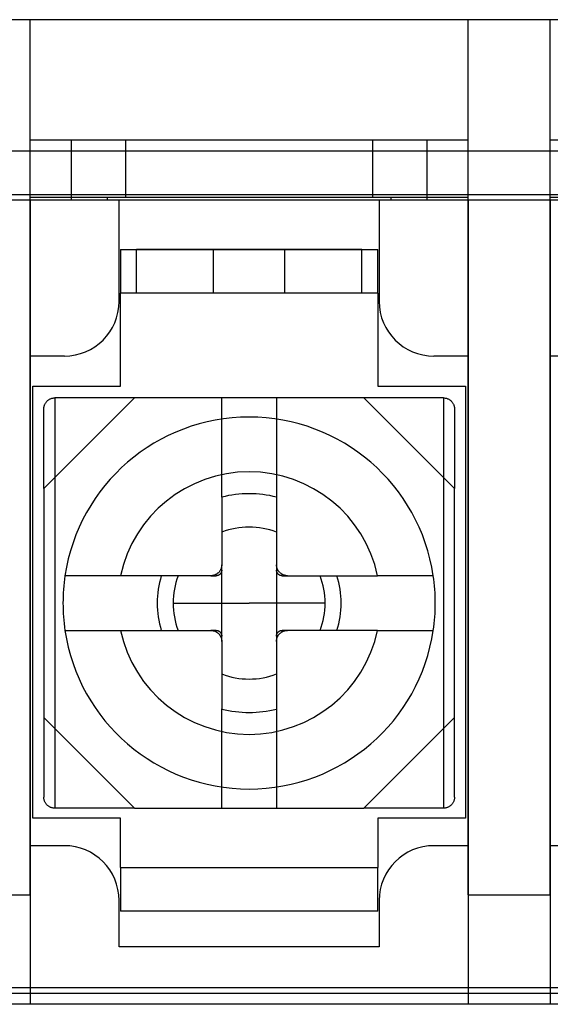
# Model space of a CAD drawing. Header units: millimetres. Extents: x 0 to 93, y 0 to 191.
# Tile 18 of 148: x 39.51 to 49.2, y 0 to 18. Entities that reach past the tile are written whole.
import ezdxf

# ---------------------------------------------------------------- set-up
doc = ezdxf.new("R2010")
doc.units = ezdxf.units.MM
doc.layers.add('MAIN-1', color=7, linetype='Continuous')
doc.layers.add('MAIN-2', color=7, linetype='Continuous')

msp = doc.modelspace()

# ---------------------------------------------------------------- linework, layer by layer
at = {"layer": 'MAIN-1'}
for p, q in [((2.1, 15.6), (90.9, 15.6)), ((90.9, 14.8), (2.1, 14.8)), ((88.25, 14.7), (4.75, 14.7)), ((39.7, 2), (39.7, 14.7)), ((41.325, 12.85), (41.325, 14.7)), ((46.075, 14.7), (46.075, 12.85)), ((47.7, 2), (47.7, 14.7)), ((49.2, 2), (49.2, 14.7)), ((41.35, 13.8), (46.05, 13.8)), ((41.35, 13.8), (41.35, 13)), ((46.05, 13), (46.05, 13.8)), ((41.35, 11.3), (41.35, 13)), ((46.05, 13), (41.35, 13)), ((46.05, 13), (46.05, 11.3)), ((40.325, 11.85), (39.7, 11.85)), ((47.7, 11.85), (47.075, 11.85)), ((49.825, 11.85), (49.2, 11.85)), ((39.75, 11.3), (41.35, 11.3)), ((39.75, 3.4), (39.75, 11.3)), ((46.05, 11.3), (47.65, 11.3)), ((47.65, 11.3), (47.65, 3.4)), ((39.95, 9.428), (41.607, 11.085)), ((39.974, 10.98), (39.979, 10.989)), ((39.979, 10.989), (39.985, 10.998)), ((39.985, 10.998), (39.991, 11.007)), ((39.991, 11.007), (39.998, 11.015)), ((39.998, 11.015), (40.005, 11.023)), ((40.005, 11.023), (40.012, 11.03)), ((40.012, 11.03), (40.02, 11.037)), ((40.02, 11.037), (40.028, 11.044)), ((40.028, 11.044), (40.037, 11.05)), ((40.037, 11.05), (40.046, 11.056)), ((40.046, 11.056), (40.055, 11.061)), ((40.055, 11.061), (40.065, 11.066)), ((40.065, 11.066), (40.075, 11.071)), ((40.075, 11.071), (40.086, 11.075)), ((40.086, 11.075), (40.098, 11.078)), ((40.098, 11.078), (40.109, 11.081)), ((40.109, 11.081), (40.122, 11.083)), ((40.122, 11.083), (40.136, 11.085)), ((40.136, 11.085), (40.15, 11.085)), ((41.607, 11.085), (40.15, 11.085)), ((45.793, 11.085), (41.607, 11.085)), ((45.793, 11.085), (47.45, 9.428)), ((47.25, 11.085), (45.793, 11.085)), ((47.25, 11.085), (47.264, 11.085)), ((47.264, 11.085), (47.278, 11.083)), ((47.278, 11.083), (47.291, 11.081)), ((47.291, 11.081), (47.302, 11.078)), ((47.302, 11.078), (47.314, 11.075)), ((47.314, 11.075), (47.325, 11.071)), ((47.325, 11.071), (47.335, 11.066)), ((47.335, 11.066), (47.345, 11.061)), ((47.345, 11.061), (47.354, 11.056)), ((47.354, 11.056), (47.363, 11.05)), ((47.363, 11.05), (47.372, 11.044)), ((47.372, 11.044), (47.38, 11.037)), ((47.38, 11.037), (47.388, 11.03)), ((47.388, 11.03), (47.395, 11.023)), ((47.395, 11.023), (47.402, 11.015)), ((47.402, 11.015), (47.409, 11.007)), ((47.409, 11.007), (47.415, 10.998)), ((47.415, 10.998), (47.421, 10.989)), ((47.421, 10.989), (47.426, 10.98)), ((39.95, 10.899), (39.952, 10.913)), ((39.95, 10.885), (39.95, 10.899)), ((39.95, 9.428), (39.95, 10.885)), ((39.952, 10.913), (39.954, 10.926)), ((39.954, 10.926), (39.957, 10.938)), ((39.957, 10.938), (39.96, 10.949)), ((39.96, 10.949), (39.964, 10.96)), ((39.964, 10.96), (39.969, 10.97)), ((39.969, 10.97), (39.974, 10.98)), ((47.426, 10.98), (47.431, 10.97)), ((47.431, 10.97), (47.436, 10.96)), ((47.436, 10.96), (47.44, 10.949)), ((47.44, 10.949), (47.443, 10.938)), ((47.443, 10.938), (47.446, 10.926)), ((47.446, 10.926), (47.448, 10.913)), ((47.448, 10.913), (47.45, 10.899)), ((47.45, 10.899), (47.45, 10.885)), ((47.45, 10.885), (47.45, 9.428)), ((39.95, 9.428), (39.95, 5.242)), ((47.45, 5.242), (47.45, 9.428)), ((43.2, 9.271), (43.2, 8.035)), ((44.2, 9.271), (44.2, 8.035)), ((43.167, 7.925), (43.162, 7.917)), ((43.171, 7.932), (43.167, 7.925)), ((43.176, 7.94), (43.171, 7.932)), ((43.18, 7.948), (43.176, 7.94)), ((43.184, 7.956), (43.18, 7.948)), ((43.187, 7.964), (43.184, 7.956)), ((43.19, 7.972), (43.187, 7.964)), ((43.192, 7.98), (43.19, 7.972)), ((43.195, 7.989), (43.192, 7.98)), ((43.197, 7.998), (43.195, 7.989)), ((43.198, 8.007), (43.197, 7.998)), ((43.199, 8.016), (43.198, 8.007)), ((43.199, 7.922), (43.198, 7.917)), ((43.2, 8.025), (43.199, 8.016)), ((43.2, 7.932), (43.199, 7.927)), ((43.199, 7.927), (43.199, 7.922)), ((43.2, 7.937), (43.2, 8.035)), ((43.2, 8.035), (43.2, 8.025)), ((43.2, 7.937), (43.2, 7.932)), ((44.2, 8.026), (44.2, 8.035)), ((44.2, 8.035), (44.2, 7.937)), ((44.201, 8.016), (44.2, 8.026)), ((44.2, 7.932), (44.2, 7.937)), ((44.201, 7.927), (44.2, 7.932)), ((44.202, 8.007), (44.201, 8.016)), ((44.201, 7.922), (44.201, 7.927)), ((44.202, 7.917), (44.201, 7.922)), ((44.203, 7.998), (44.202, 8.007)), ((44.205, 7.99), (44.203, 7.998)), ((44.207, 7.981), (44.205, 7.99)), ((44.21, 7.972), (44.207, 7.981)), ((44.213, 7.964), (44.21, 7.972)), ((44.216, 7.956), (44.213, 7.964)), ((44.22, 7.948), (44.216, 7.956)), ((44.224, 7.94), (44.22, 7.948)), ((44.228, 7.932), (44.224, 7.94)), ((44.233, 7.925), (44.228, 7.932)), ((44.238, 7.918), (44.233, 7.925)), ((40.338, 7.835), (40.337, 7.835)), ((40.341, 7.835), (40.338, 7.835)), ((40.346, 7.835), (40.341, 7.835)), ((40.353, 7.835), (40.346, 7.835)), ((40.362, 7.835), (40.353, 7.835)), ((40.373, 7.835), (40.362, 7.835)), ((40.386, 7.835), (40.373, 7.835)), ((40.401, 7.835), (40.386, 7.835)), ((40.418, 7.835), (40.401, 7.835)), ((40.437, 7.835), (40.418, 7.835)), ((40.458, 7.835), (40.437, 7.835)), ((40.481, 7.835), (40.458, 7.835)), ((40.505, 7.835), (40.481, 7.835)), ((40.531, 7.835), (40.505, 7.835)), ((40.558, 7.835), (40.531, 7.835)), ((40.587, 7.835), (40.558, 7.835)), ((40.617, 7.835), (40.587, 7.835)), ((40.65, 7.835), (40.617, 7.835)), ((40.684, 7.835), (40.65, 7.835)), ((40.72, 7.835), (40.684, 7.835)), ((40.757, 7.835), (40.72, 7.835)), ((40.796, 7.835), (40.757, 7.835)), ((40.835, 7.835), (40.796, 7.835)), ((40.874, 7.835), (40.835, 7.835)), ((40.914, 7.835), (40.874, 7.835)), ((40.954, 7.835), (40.914, 7.835)), ((40.995, 7.835), (40.954, 7.835)), ((41.037, 7.835), (40.995, 7.835)), ((41.081, 7.835), (41.037, 7.835)), ((41.125, 7.835), (41.081, 7.835)), ((41.169, 7.835), (41.125, 7.835)), ((41.214, 7.835), (41.169, 7.835)), ((41.26, 7.835), (41.214, 7.835)), ((41.306, 7.835), (41.26, 7.835)), ((41.353, 7.835), (41.306, 7.835)), ((43, 7.835), (41.353, 7.835)), ((43.009, 7.835), (43, 7.835)), ((43, 7.835), (43.098, 7.835)), ((43.019, 7.836), (43.009, 7.835)), ((43.028, 7.837), (43.019, 7.836)), ((43.037, 7.838), (43.028, 7.837)), ((43.046, 7.84), (43.037, 7.838)), ((43.054, 7.843), (43.046, 7.84)), ((43.063, 7.845), (43.054, 7.843)), ((43.071, 7.848), (43.063, 7.845)), ((43.079, 7.851), (43.071, 7.848)), ((43.087, 7.855), (43.079, 7.851)), ((43.095, 7.859), (43.087, 7.855)), ((43.103, 7.863), (43.095, 7.859)), ((43.103, 7.835), (43.098, 7.835)), ((43.11, 7.868), (43.103, 7.863)), ((43.108, 7.836), (43.103, 7.835)), ((43.113, 7.836), (43.108, 7.836)), ((43.117, 7.873), (43.11, 7.868)), ((43.118, 7.837), (43.113, 7.836)), ((43.124, 7.879), (43.117, 7.873)), ((43.122, 7.838), (43.118, 7.837)), ((43.127, 7.839), (43.122, 7.838)), ((43.131, 7.884), (43.124, 7.879)), ((43.132, 7.841), (43.127, 7.839)), ((43.138, 7.89), (43.131, 7.884)), ((43.136, 7.842), (43.132, 7.841)), ((43.14, 7.844), (43.136, 7.842)), ((43.144, 7.897), (43.138, 7.89)), ((43.144, 7.846), (43.14, 7.844)), ((43.15, 7.903), (43.144, 7.897)), ((43.148, 7.848), (43.144, 7.846)), ((43.152, 7.85), (43.148, 7.848)), ((43.156, 7.91), (43.15, 7.903)), ((43.156, 7.853), (43.152, 7.85)), ((43.162, 7.917), (43.156, 7.91)), ((43.159, 7.855), (43.156, 7.853)), ((43.162, 7.858), (43.159, 7.855)), ((43.166, 7.86), (43.162, 7.858)), ((43.169, 7.863), (43.166, 7.86)), ((43.172, 7.866), (43.169, 7.863)), ((43.175, 7.869), (43.172, 7.866)), ((43.177, 7.873), (43.175, 7.869)), ((43.18, 7.876), (43.177, 7.873)), ((43.182, 7.879), (43.18, 7.876)), ((43.185, 7.883), (43.182, 7.879)), ((43.187, 7.887), (43.185, 7.883)), ((43.189, 7.891), (43.187, 7.887)), ((43.191, 7.895), (43.189, 7.891)), ((43.193, 7.899), (43.191, 7.895)), ((43.194, 7.903), (43.193, 7.899)), ((43.196, 7.908), (43.194, 7.903)), ((43.197, 7.913), (43.196, 7.908)), ((43.198, 7.917), (43.197, 7.913)), ((44.203, 7.913), (44.202, 7.917)), ((44.204, 7.908), (44.203, 7.913)), ((44.206, 7.903), (44.204, 7.908)), ((44.207, 7.899), (44.206, 7.903)), ((44.209, 7.895), (44.207, 7.899)), ((44.211, 7.891), (44.209, 7.895)), ((44.213, 7.887), (44.211, 7.891)), ((44.215, 7.883), (44.213, 7.887)), ((44.218, 7.879), (44.215, 7.883)), ((44.22, 7.876), (44.218, 7.879)), ((44.223, 7.873), (44.22, 7.876)), ((44.225, 7.869), (44.223, 7.873)), ((44.228, 7.866), (44.225, 7.869)), ((44.231, 7.863), (44.228, 7.866)), ((44.234, 7.86), (44.231, 7.863)), ((44.237, 7.858), (44.234, 7.86)), ((44.241, 7.855), (44.237, 7.858)), ((44.243, 7.911), (44.238, 7.918)), ((44.244, 7.853), (44.241, 7.855)), ((44.249, 7.904), (44.243, 7.911)), ((44.248, 7.85), (44.244, 7.853)), ((44.252, 7.848), (44.248, 7.85)), ((44.255, 7.897), (44.249, 7.904)), ((44.256, 7.846), (44.252, 7.848)), ((44.262, 7.891), (44.255, 7.897)), ((44.26, 7.844), (44.256, 7.846)), ((44.264, 7.842), (44.26, 7.844)), ((44.268, 7.885), (44.262, 7.891)), ((44.268, 7.841), (44.264, 7.842)), ((44.275, 7.879), (44.268, 7.885)), ((44.273, 7.839), (44.268, 7.841)), ((44.278, 7.838), (44.273, 7.839)), ((44.282, 7.873), (44.275, 7.879)), ((44.282, 7.837), (44.278, 7.838)), ((44.29, 7.868), (44.282, 7.873)), ((44.287, 7.836), (44.282, 7.837)), ((44.292, 7.836), (44.287, 7.836)), ((44.297, 7.864), (44.29, 7.868)), ((44.297, 7.835), (44.292, 7.836)), ((44.305, 7.859), (44.297, 7.864)), ((44.302, 7.835), (44.297, 7.835)), ((44.302, 7.835), (44.4, 7.835)), ((44.313, 7.855), (44.305, 7.859)), ((44.321, 7.851), (44.313, 7.855)), ((44.329, 7.848), (44.321, 7.851)), ((44.337, 7.845), (44.329, 7.848)), ((44.345, 7.843), (44.337, 7.845)), ((44.354, 7.84), (44.345, 7.843)), ((44.363, 7.839), (44.354, 7.84)), ((44.372, 7.837), (44.363, 7.839)), ((44.381, 7.836), (44.372, 7.837)), ((44.39, 7.835), (44.381, 7.836)), ((44.4, 7.835), (44.39, 7.835)), ((44.4, 7.835), (46.047, 7.835)), ((46.094, 7.835), (46.047, 7.835)), ((46.14, 7.835), (46.094, 7.835)), ((46.186, 7.835), (46.14, 7.835)), ((46.231, 7.835), (46.186, 7.835)), ((46.276, 7.835), (46.231, 7.835)), ((46.32, 7.835), (46.276, 7.835)), ((46.363, 7.835), (46.32, 7.835)), ((46.406, 7.835), (46.363, 7.835)), ((46.447, 7.835), (46.406, 7.835)), ((46.487, 7.835), (46.447, 7.835)), ((46.527, 7.835), (46.487, 7.835)), ((46.566, 7.835), (46.527, 7.835)), ((46.605, 7.835), (46.566, 7.835)), ((46.643, 7.835), (46.605, 7.835)), ((46.68, 7.835), (46.643, 7.835)), ((46.716, 7.835), (46.68, 7.835)), ((46.75, 7.835), (46.716, 7.835)), ((46.782, 7.835), (46.75, 7.835)), ((46.813, 7.835), (46.782, 7.835)), ((46.842, 7.835), (46.813, 7.835)), ((46.869, 7.835), (46.842, 7.835)), ((46.894, 7.835), (46.869, 7.835)), ((46.918, 7.835), (46.894, 7.835)), ((46.941, 7.835), (46.918, 7.835)), ((46.962, 7.835), (46.941, 7.835)), ((46.981, 7.835), (46.962, 7.835)), ((46.999, 7.835), (46.981, 7.835)), ((47.014, 7.835), (46.999, 7.835)), ((47.027, 7.835), (47.014, 7.835)), ((47.038, 7.835), (47.027, 7.835)), ((47.047, 7.835), (47.038, 7.835)), ((47.054, 7.835), (47.047, 7.835)), ((47.059, 7.835), (47.054, 7.835)), ((47.062, 7.835), (47.059, 7.835)), ((47.063, 7.835), (47.062, 7.835)), ((42.311, 7.335), (43.7, 7.335)), ((45.089, 7.335), (43.7, 7.335)), ((40.337, 6.835), (40.338, 6.835)), ((40.338, 6.835), (40.341, 6.835)), ((40.341, 6.835), (40.346, 6.835)), ((40.346, 6.835), (40.353, 6.835)), ((40.353, 6.835), (40.362, 6.835)), ((40.362, 6.835), (40.373, 6.835)), ((40.373, 6.835), (40.386, 6.835)), ((40.386, 6.835), (40.401, 6.835)), ((40.401, 6.835), (40.419, 6.835)), ((40.419, 6.835), (40.438, 6.835)), ((40.438, 6.835), (40.459, 6.835)), ((40.459, 6.835), (40.481, 6.835)), ((40.481, 6.835), (40.506, 6.835)), ((40.506, 6.835), (40.531, 6.835)), ((40.531, 6.835), (40.559, 6.835)), ((40.559, 6.835), (40.587, 6.835)), ((40.587, 6.835), (40.618, 6.835)), ((40.618, 6.835), (40.65, 6.835)), ((40.65, 6.835), (40.684, 6.835)), ((40.684, 6.835), (40.72, 6.835)), ((40.72, 6.835), (40.757, 6.835)), ((40.757, 6.835), (40.795, 6.835)), ((40.795, 6.835), (40.834, 6.835)), ((40.834, 6.835), (40.873, 6.835)), ((40.873, 6.835), (40.913, 6.835)), ((40.913, 6.835), (40.953, 6.835)), ((40.953, 6.835), (40.994, 6.835)), ((40.994, 6.835), (41.036, 6.835)), ((41.036, 6.835), (41.08, 6.835)), ((41.08, 6.835), (41.124, 6.835)), ((41.124, 6.835), (41.168, 6.835)), ((41.168, 6.835), (41.214, 6.835)), ((41.214, 6.835), (41.259, 6.835)), ((41.259, 6.835), (41.306, 6.835)), ((41.306, 6.835), (41.353, 6.835)), ((41.353, 6.835), (43, 6.835)), ((43.098, 6.835), (43, 6.835)), ((43, 6.835), (43.01, 6.835)), ((43.01, 6.835), (43.019, 6.834)), ((43.019, 6.834), (43.028, 6.833)), ((43.028, 6.833), (43.037, 6.832)), ((43.037, 6.832), (43.046, 6.83)), ((43.046, 6.83), (43.055, 6.827)), ((43.055, 6.827), (43.063, 6.825)), ((43.063, 6.825), (43.071, 6.822)), ((43.071, 6.822), (43.079, 6.819)), ((43.079, 6.819), (43.087, 6.815)), ((43.087, 6.815), (43.095, 6.811)), ((43.095, 6.811), (43.103, 6.806)), ((43.098, 6.835), (43.103, 6.835)), ((43.103, 6.835), (43.108, 6.835)), ((43.103, 6.806), (43.11, 6.802)), ((43.108, 6.835), (43.113, 6.834)), ((43.11, 6.802), (43.118, 6.797)), ((43.113, 6.834), (43.118, 6.833)), ((43.118, 6.833), (43.122, 6.832)), ((43.118, 6.797), (43.125, 6.791)), ((43.122, 6.832), (43.127, 6.831)), ((43.125, 6.791), (43.132, 6.785)), ((43.127, 6.831), (43.132, 6.829)), ((43.132, 6.829), (43.136, 6.828)), ((43.132, 6.785), (43.138, 6.779)), ((43.136, 6.828), (43.14, 6.826)), ((43.138, 6.779), (43.145, 6.773)), ((43.14, 6.826), (43.144, 6.824)), ((43.144, 6.824), (43.148, 6.822)), ((43.145, 6.773), (43.151, 6.766)), ((43.148, 6.822), (43.152, 6.82)), ((43.151, 6.766), (43.157, 6.76)), ((43.152, 6.82), (43.156, 6.817)), ((43.156, 6.817), (43.159, 6.815)), ((43.157, 6.76), (43.162, 6.752)), ((43.159, 6.815), (43.163, 6.812)), ((43.162, 6.752), (43.167, 6.745)), ((43.163, 6.812), (43.166, 6.81)), ((43.166, 6.81), (43.169, 6.807)), ((43.167, 6.745), (43.172, 6.738)), ((43.169, 6.807), (43.172, 6.804)), ((43.172, 6.804), (43.175, 6.801)), ((43.172, 6.738), (43.176, 6.73)), ((43.175, 6.801), (43.177, 6.798)), ((43.176, 6.73), (43.18, 6.722)), ((43.177, 6.798), (43.18, 6.794)), ((43.18, 6.794), (43.182, 6.791)), ((43.18, 6.722), (43.184, 6.714)), ((43.182, 6.791), (43.185, 6.787)), ((43.184, 6.714), (43.187, 6.706)), ((43.185, 6.787), (43.187, 6.783)), ((43.187, 6.783), (43.189, 6.779)), ((43.187, 6.706), (43.19, 6.698)), ((43.189, 6.779), (43.191, 6.775)), ((43.19, 6.698), (43.193, 6.689)), ((43.191, 6.775), (43.193, 6.771)), ((43.193, 6.771), (43.194, 6.767)), ((43.193, 6.689), (43.195, 6.681)), ((43.194, 6.767), (43.196, 6.762)), ((43.195, 6.681), (43.197, 6.672)), ((43.196, 6.762), (43.197, 6.757)), ((43.197, 6.757), (43.198, 6.753)), ((43.197, 6.672), (43.198, 6.663)), ((43.198, 6.753), (43.199, 6.748)), ((43.198, 6.663), (43.199, 6.654)), ((43.199, 6.748), (43.199, 6.743)), ((43.199, 6.743), (43.2, 6.738)), ((43.2, 6.738), (43.2, 6.733)), ((43.2, 6.635), (43.2, 6.733)), ((44.2, 6.738), (44.201, 6.743)), ((44.2, 6.733), (44.2, 6.738)), ((44.2, 6.733), (44.2, 6.635)), ((44.201, 6.748), (44.202, 6.753)), ((44.201, 6.743), (44.201, 6.748)), ((44.201, 6.654), (44.202, 6.663)), ((44.202, 6.753), (44.203, 6.757)), ((44.202, 6.663), (44.203, 6.672)), ((44.203, 6.757), (44.204, 6.762)), ((44.203, 6.672), (44.205, 6.681)), ((44.204, 6.762), (44.206, 6.767)), ((44.205, 6.681), (44.208, 6.69)), ((44.206, 6.767), (44.207, 6.771)), ((44.207, 6.771), (44.209, 6.775)), ((44.208, 6.69), (44.21, 6.698)), ((44.209, 6.775), (44.211, 6.779)), ((44.21, 6.698), (44.213, 6.706)), ((44.211, 6.779), (44.213, 6.783)), ((44.213, 6.783), (44.215, 6.787)), ((44.213, 6.706), (44.216, 6.715)), ((44.215, 6.787), (44.218, 6.791)), ((44.216, 6.715), (44.22, 6.723)), ((44.218, 6.791), (44.22, 6.794)), ((44.22, 6.794), (44.223, 6.798)), ((44.22, 6.723), (44.224, 6.73)), ((44.223, 6.798), (44.225, 6.801)), ((44.224, 6.73), (44.229, 6.738)), ((44.225, 6.801), (44.228, 6.804)), ((44.228, 6.804), (44.231, 6.807)), ((44.229, 6.738), (44.233, 6.746)), ((44.231, 6.807), (44.234, 6.81)), ((44.233, 6.746), (44.238, 6.753)), ((44.234, 6.81), (44.238, 6.812)), ((44.238, 6.812), (44.241, 6.815)), ((44.238, 6.753), (44.244, 6.76)), ((44.241, 6.815), (44.244, 6.817)), ((44.244, 6.817), (44.248, 6.82)), ((44.244, 6.76), (44.25, 6.767)), ((44.248, 6.82), (44.252, 6.822)), ((44.25, 6.767), (44.256, 6.773)), ((44.252, 6.822), (44.256, 6.824)), ((44.256, 6.824), (44.26, 6.826)), ((44.256, 6.773), (44.262, 6.78)), ((44.26, 6.826), (44.264, 6.828)), ((44.262, 6.78), (44.269, 6.786)), ((44.264, 6.828), (44.268, 6.829)), ((44.268, 6.829), (44.273, 6.831)), ((44.269, 6.786), (44.276, 6.792)), ((44.273, 6.831), (44.278, 6.832)), ((44.276, 6.792), (44.283, 6.797)), ((44.278, 6.832), (44.282, 6.833)), ((44.282, 6.833), (44.287, 6.834)), ((44.283, 6.797), (44.29, 6.802)), ((44.287, 6.834), (44.292, 6.835)), ((44.29, 6.802), (44.297, 6.807)), ((44.292, 6.835), (44.297, 6.835)), ((44.297, 6.835), (44.302, 6.835)), ((44.297, 6.807), (44.305, 6.811)), ((44.4, 6.835), (44.302, 6.835)), ((44.305, 6.811), (44.313, 6.815)), ((44.313, 6.815), (44.321, 6.819)), ((44.321, 6.819), (44.329, 6.822)), ((44.329, 6.822), (44.337, 6.825)), ((44.337, 6.825), (44.346, 6.828)), ((44.346, 6.828), (44.354, 6.83)), ((44.354, 6.83), (44.363, 6.832)), ((44.363, 6.832), (44.372, 6.833)), ((44.372, 6.833), (44.381, 6.834)), ((44.381, 6.834), (44.391, 6.835)), ((44.391, 6.835), (44.4, 6.835)), ((46.047, 6.835), (44.4, 6.835)), ((46.047, 6.835), (46.094, 6.835)), ((46.094, 6.835), (46.14, 6.835)), ((46.14, 6.835), (46.186, 6.835)), ((46.186, 6.835), (46.231, 6.835)), ((46.231, 6.835), (46.275, 6.835)), ((46.275, 6.835), (46.319, 6.835)), ((46.319, 6.835), (46.363, 6.835)), ((46.363, 6.835), (46.405, 6.835)), ((46.405, 6.835), (46.446, 6.835)), ((46.446, 6.835), (46.486, 6.835)), ((46.486, 6.835), (46.526, 6.835)), ((46.526, 6.835), (46.566, 6.835)), ((46.566, 6.835), (46.605, 6.835)), ((46.605, 6.835), (46.643, 6.835)), ((46.643, 6.835), (46.681, 6.835)), ((46.681, 6.835), (46.716, 6.835)), ((46.716, 6.835), (46.751, 6.835)), ((46.751, 6.835), (46.783, 6.835)), ((46.783, 6.835), (46.814, 6.835)), ((46.814, 6.835), (46.842, 6.835)), ((46.842, 6.835), (46.87, 6.835)), ((46.87, 6.835), (46.895, 6.835)), ((46.895, 6.835), (46.919, 6.835)), ((46.919, 6.835), (46.942, 6.835)), ((46.942, 6.835), (46.963, 6.835)), ((46.963, 6.835), (46.982, 6.835)), ((46.982, 6.835), (46.999, 6.835)), ((46.999, 6.835), (47.014, 6.835)), ((47.014, 6.835), (47.027, 6.835)), ((47.027, 6.835), (47.038, 6.835)), ((47.038, 6.835), (47.047, 6.835)), ((47.047, 6.835), (47.054, 6.835)), ((47.054, 6.835), (47.059, 6.835)), ((47.059, 6.835), (47.062, 6.835)), ((47.062, 6.835), (47.063, 6.835)), ((43.199, 6.654), (43.2, 6.644)), ((43.2, 6.644), (43.2, 6.635)), ((43.2, 6.635), (43.2, 5.399)), ((44.2, 6.645), (44.201, 6.654)), ((44.2, 6.635), (44.2, 6.645)), ((44.2, 6.635), (44.2, 5.399)), ((41.607, 3.585), (39.95, 5.242)), ((39.95, 5.242), (39.95, 3.785)), ((47.45, 5.242), (45.793, 3.585)), ((47.45, 3.785), (47.45, 5.242)), ((39.95, 3.771), (39.95, 3.785)), ((47.45, 3.785), (47.45, 3.771)), ((39.952, 3.757), (39.95, 3.771)), ((39.954, 3.745), (39.952, 3.757)), ((39.957, 3.733), (39.954, 3.745)), ((39.96, 3.721), (39.957, 3.733)), ((39.964, 3.711), (39.96, 3.721)), ((39.969, 3.7), (39.964, 3.711)), ((39.974, 3.69), (39.969, 3.7)), ((39.979, 3.681), (39.974, 3.69)), ((39.985, 3.672), (39.979, 3.681)), ((39.991, 3.663), (39.985, 3.672)), ((39.998, 3.655), (39.991, 3.663)), ((40.005, 3.647), (39.998, 3.655)), ((40.012, 3.64), (40.005, 3.647)), ((40.02, 3.633), (40.012, 3.64)), ((40.028, 3.626), (40.02, 3.633)), ((40.037, 3.62), (40.028, 3.626)), ((40.046, 3.614), (40.037, 3.62)), ((40.055, 3.609), (40.046, 3.614)), ((40.065, 3.604), (40.055, 3.609)), ((40.075, 3.599), (40.065, 3.604)), ((47.335, 3.604), (47.325, 3.599)), ((47.345, 3.609), (47.335, 3.604)), ((47.354, 3.614), (47.345, 3.609)), ((47.363, 3.62), (47.354, 3.614)), ((47.372, 3.626), (47.363, 3.62)), ((47.38, 3.633), (47.372, 3.626)), ((47.388, 3.64), (47.38, 3.633)), ((47.395, 3.647), (47.388, 3.64)), ((47.402, 3.655), (47.395, 3.647)), ((47.409, 3.663), (47.402, 3.655)), ((47.415, 3.672), (47.409, 3.663)), ((47.421, 3.681), (47.415, 3.672)), ((47.426, 3.69), (47.421, 3.681)), ((47.431, 3.7), (47.426, 3.69)), ((47.436, 3.711), (47.431, 3.7)), ((47.44, 3.721), (47.436, 3.711)), ((47.443, 3.733), (47.44, 3.721)), ((47.446, 3.745), (47.443, 3.733)), ((47.448, 3.757), (47.446, 3.745)), ((47.45, 3.771), (47.448, 3.757)), ((40.086, 3.595), (40.075, 3.599)), ((40.098, 3.592), (40.086, 3.595)), ((40.109, 3.589), (40.098, 3.592)), ((40.122, 3.587), (40.109, 3.589)), ((40.136, 3.586), (40.122, 3.587)), ((40.15, 3.585), (40.136, 3.586)), ((41.607, 3.585), (40.15, 3.585)), ((41.607, 3.585), (45.793, 3.585)), ((47.25, 3.585), (45.793, 3.585)), ((47.264, 3.586), (47.25, 3.585)), ((47.278, 3.587), (47.264, 3.586)), ((47.291, 3.589), (47.278, 3.587)), ((47.302, 3.592), (47.291, 3.589)), ((47.314, 3.595), (47.302, 3.592)), ((47.325, 3.599), (47.314, 3.595)), ((41.35, 3.4), (39.75, 3.4)), ((41.35, 2.5), (41.35, 3.4)), ((46.05, 3.4), (46.05, 2.5)), ((47.65, 3.4), (46.05, 3.4)), ((40.325, 2.9), (39.7, 2.9)), ((47.7, 2.9), (47.075, 2.9)), ((49.825, 2.9), (49.2, 2.9)), ((41.35, 2.5), (46.05, 2.5)), ((41.35, 2.5), (41.35, 1.7)), ((46.05, 1.7), (46.05, 2.5)), ((38.2, 2), (39.7, 2)), ((39.7, 2), (39.7, 0)), ((47.7, 2), (49.2, 2)), ((47.7, 2), (47.7, 0)), ((49.2, 2), (49.2, 0)), ((41.325, 1.05), (41.325, 1.9)), ((46.075, 1.9), (46.075, 1.05)), ((46.05, 1.7), (41.35, 1.7)), ((46.075, 1.05), (41.325, 1.05)), ((39.7, 0), (38.2, 0)), ((47.7, 0), (39.7, 0)), ((49.2, 0), (47.7, 0)), ((57.2, 0), (49.2, 0))]:
    msp.add_line(p, q, dxfattribs=at)
for centre, radius, start, end in [((40.325, 12.85), 1, 270, 0), ((47.075, 12.85), 1, 180, 270), ((43.7, 7.335), 3.4, 90, 171.5435), ((43.7, 7.335), 3.4, 8.4565, 90), ((43.7, 7.335), 2.4, 90, 167.9753), ((43.7, 7.335), 2.4, 12.0247, 90), ((43.7, 7.335), 2, 75.5217, 104.4784), ((43.7, 7.335), 1.389, 68.8969, 111.1031), ((43.7, 7.335), 3.4, 171.5435, 180), ((43.7, 7.335), 1.68, 162.6841, 180), ((43.7, 7.335), 1.389, 158.8975, 180), ((43.7, 7.335), 1.389, 0, 21.1022), ((43.7, 7.335), 1.68, 0, 17.3158), ((43.7, 7.335), 3.4, 351.5435, 8.4565), ((43.7, 7.335), 3.4, 180, 188.4565), ((43.7, 7.335), 1.68, 180, 197.3159), ((43.7, 7.335), 1.389, 180, 201.1022), ((43.7, 7.335), 1.389, 338.8974, 0), ((43.7, 7.335), 1.68, 342.684, 0), ((43.7, 7.335), 3.4, 188.4565, 270), ((43.7, 7.335), 2.4, 192.0247, 270), ((43.7, 7.335), 2.4, 270, 347.9753), ((43.7, 7.335), 3.4, 270, 351.5435), ((43.7, 7.335), 1.389, 248.8972, 291.1027), ((43.7, 7.335), 2, 255.522, 284.4778), ((40.325, 1.9), 1, 0, 90), ((47.075, 1.9), 1, 90, 180)]:
    msp.add_arc(centre, radius, start, end, dxfattribs=at)
at = {"layer": 'MAIN-2'}
for p, q in [((87.1, 18), (19.3, 18)), ((39.7, 18), (39.7, 18)), ((39.7, 15.8), (39.7, 18)), ((47.7, 18), (47.7, 18)), ((47.7, 15.8), (47.7, 18)), ((49.2, 18), (49.2, 18)), ((49.2, 15.8), (49.2, 18)), ((39.7, 15.8), (39.7, 15.8)), ((47.7, 15.8), (39.7, 15.8)), ((39.7, 14.7), (39.7, 15.8)), ((40.45, 15.8), (40.45, 14.7)), ((41.45, 14.75), (41.45, 15.8)), ((45.95, 15.8), (45.95, 14.75)), ((46.95, 14.7), (46.95, 15.8)), ((47.7, 14.7), (47.7, 15.8)), ((47.7, 15.8), (47.7, 15.8)), ((49.2, 15.8), (49.2, 15.8)), ((57.2, 15.8), (49.2, 15.8)), ((49.2, 14.7), (49.2, 15.8)), ((2.1, 15.6), (90.9, 15.6)), ((39.7, 14.7), (39.7, 14.75)), ((47.7, 14.75), (39.7, 14.75)), ((39.7, 14.75), (39.7, 14.75)), ((39.7, 14.7), (39.7, 0)), ((39.7, 14.7), (39.7, 14.7)), ((41.111, 14.7), (41.111, 14.75)), ((41.325, 14.7), (41.325, 14.7)), ((46.075, 14.7), (46.075, 14.7)), ((46.289, 14.75), (46.289, 14.7)), ((47.7, 14.7), (47.7, 14.75)), ((47.7, 14.75), (47.7, 14.75)), ((47.7, 14.7), (47.7, 0)), ((47.7, 14.7), (47.7, 14.7)), ((49.2, 14.7), (49.2, 14.75)), ((57.2, 14.75), (49.2, 14.75)), ((49.2, 14.75), (49.2, 14.75)), ((49.2, 14.7), (49.2, 0)), ((49.2, 14.7), (49.2, 14.7)), ((45.76, 13.8), (41.64, 13.8)), ((41.64, 13), (41.64, 13.8)), ((43.05, 13.8), (43.05, 13.8)), ((43.05, 13), (43.05, 13.8)), ((44.35, 13), (44.35, 13.8)), ((44.35, 13.8), (44.35, 13.8)), ((45.76, 13), (45.76, 13.8)), ((45.76, 13), (41.64, 13)), ((43.05, 13), (43.05, 13)), ((44.35, 13), (44.35, 13)), ((41.325, 12.85), (41.325, 12.85)), ((46.075, 12.85), (46.075, 12.85)), ((39.7, 11.85), (39.7, 11.85)), ((40.325, 11.85), (40.325, 11.85)), ((47.075, 11.85), (47.075, 11.85)), ((47.7, 11.85), (47.7, 11.85)), ((49.2, 11.85), (49.2, 11.85)), ((39.75, 11.3), (39.75, 11.3)), ((41.35, 11.3), (41.35, 11.3)), ((46.05, 11.3), (46.05, 11.3)), ((47.65, 11.3), (47.65, 11.3)), ((40.15, 11.085), (40.15, 11.085)), ((40.15, 11.085), (40.15, 3.585)), ((43.2, 11.085), (43.2, 11.085)), ((43.2, 9.271), (43.2, 11.085)), ((44.2, 11.085), (44.2, 11.085)), ((44.2, 11.085), (44.2, 9.271)), ((47.25, 11.085), (47.25, 11.085)), ((47.25, 11.085), (47.25, 3.585)), ((39.95, 10.885), (39.95, 10.885)), ((47.45, 10.885), (47.45, 10.885)), ((43.7, 10.735), (43.7, 10.735)), ((43.2, 6.733), (43.2, 7.937)), ((44.2, 7.937), (44.2, 6.733)), ((43.2, 3.585), (43.2, 5.399)), ((44.2, 5.399), (44.2, 3.585)), ((39.95, 3.785), (39.95, 3.785)), ((43.7, 3.935), (43.7, 3.935)), ((47.45, 3.785), (47.45, 3.785)), ((40.15, 3.585), (40.15, 3.585)), ((43.2, 3.585), (43.2, 3.585)), ((44.2, 3.585), (44.2, 3.585)), ((47.25, 3.585), (47.25, 3.585)), ((39.75, 3.4), (39.75, 3.4)), ((41.35, 3.4), (41.35, 3.4)), ((46.05, 3.4), (46.05, 3.4)), ((47.65, 3.4), (47.65, 3.4)), ((39.7, 2.9), (39.7, 2.9)), ((40.325, 2.9), (40.325, 2.9)), ((47.075, 2.9), (47.075, 2.9)), ((47.7, 2.9), (47.7, 2.9)), ((49.2, 2.9), (49.2, 2.9)), ((41.325, 1.9), (41.325, 1.9)), ((46.075, 1.9), (46.075, 1.9)), ((41.325, 1.05), (41.325, 1.05)), ((46.075, 1.05), (46.075, 1.05)), ((87.5, 0.3), (4.9, 0.3)), ((87.1, 0.2), (19.3, 0.2)), ((39.7, 0), (39.7, 0)), ((39.7, 0), (39.7, 0)), ((47.7, 0), (47.7, 0)), ((47.7, 0), (47.7, 0)), ((49.2, 0), (49.2, 0)), ((49.2, 0), (49.2, 0))]:
    msp.add_line(p, q, dxfattribs=at)

doc.saveas('drawing.dxf')
